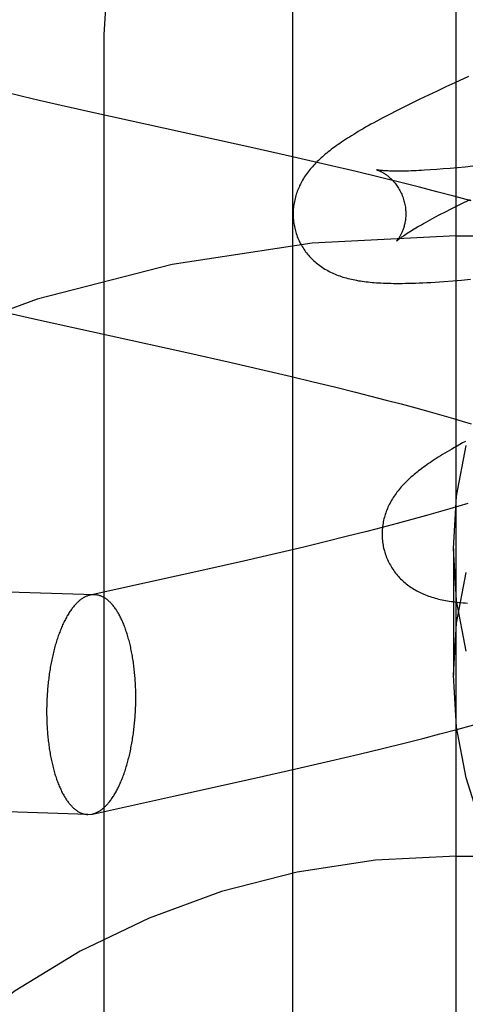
# Model space of a CAD drawing. Header units: inches. Extents: x 0 to 283, y 0 to 183.
# Tile 37 of 81: x 98.6184 to 98.6975, y 94.012 to 94.1866. Entities that reach past the tile are written whole.
import ezdxf

# ---------------------------------------------------------------- set-up
doc = ezdxf.new("R2010")
doc.units = ezdxf.units.IN
doc.header["$LTSCALE"] = 15.583333
doc.header["$MEASUREMENT"] = 0
doc.linetypes.add('HIDDEN', pattern=[0.2, 0.1, -0.1])
doc.layers.add('DEFAULT_2', color=8, linetype='HIDDEN')
doc.layers.add('RIGHTHAND_DOOR_ASSEMBLY', color=7, linetype='CONTINUOUS')

msp = doc.modelspace()

# ---------------------------------------------------------------- linework, layer by layer
at = {"layer": 'DEFAULT_2', "color": 8, "linetype": 'HIDDEN'}
for p, q in [((98.69591, 90.78911), (98.69591, 96.28962)), ((98.63341, 93.44096), (98.63341, 94.18401)), ((98.69813, 94.17655), (98.69567, 94.17544)), ((98.69408, 94.17471), (98.69252, 94.17399)), ((98.69567, 94.17544), (98.69408, 94.17471)), ((98.61894, 94.17303), (98.61613, 94.1737)), ((98.6219, 94.17233), (98.61894, 94.17303)), ((98.69098, 94.17326), (98.68948, 94.17255)), ((98.69252, 94.17399), (98.69098, 94.17326)), ((98.62581, 94.17144), (98.6219, 94.17233)), ((98.63162, 94.17014), (98.62581, 94.17144)), ((98.68663, 94.17115), (98.6853, 94.17048)), ((98.68802, 94.17184), (98.68663, 94.17115)), ((98.68948, 94.17255), (98.68802, 94.17184)), ((98.65981, 94.16392), (98.63162, 94.17014)), ((98.6853, 94.17048), (98.68406, 94.16984)), ((98.66688, 94.16232), (98.65981, 94.16392)), ((98.67301, 94.1609), (98.66688, 94.16232)), ((98.67814, 94.15969), (98.67301, 94.1609)), ((98.69889, 94.16064), (98.69749, 94.1605)), ((98.68225, 94.1587), (98.67814, 94.15969)), ((98.69246, 94.16007), (98.69134, 94.15999)), ((98.69363, 94.16016), (98.69246, 94.16007)), ((98.69487, 94.16026), (98.69363, 94.16016)), ((98.69615, 94.16037), (98.69487, 94.16026)), ((98.69749, 94.1605), (98.69615, 94.16037)), ((98.68635, 94.15768), (98.68225, 94.1587)), ((98.68942, 94.15691), (98.68635, 94.15768)), ((98.69248, 94.15612), (98.68942, 94.15691)), ((98.69552, 94.15532), (98.69248, 94.15612)), ((98.69503, 94.15309), (98.69611, 94.15363)), ((98.69855, 94.15451), (98.69552, 94.15532)), ((98.69611, 94.15363), (98.69725, 94.15419)), ((98.69725, 94.15419), (98.69844, 94.15477)), ((98.69212, 94.15159), (98.69303, 94.15207)), ((98.69303, 94.15207), (98.694, 94.15257)), ((98.694, 94.15257), (98.69503, 94.15309)), ((98.69591, 94.14829), (99.19591, 94.14829)), ((98.6953, 94.14032), (98.69688, 94.14045)), ((98.69688, 94.14045), (98.69848, 94.1406)), ((98.61579, 94.13474), (98.62124, 94.13351)), ((98.62124, 94.13351), (98.6481, 94.12759)), ((98.6481, 94.12759), (98.65596, 94.12583)), ((98.65596, 94.12583), (98.66183, 94.12448)), ((98.66183, 94.12448), (98.66667, 94.12335)), ((98.66667, 94.12335), (98.67051, 94.12243)), ((98.67051, 94.12243), (98.67429, 94.12151)), ((98.67429, 94.12151), (98.67802, 94.12058)), ((98.67802, 94.12058), (98.68077, 94.11988)), ((98.68077, 94.11988), (98.68347, 94.11918)), ((98.68347, 94.11918), (98.68613, 94.11848)), ((98.68613, 94.11848), (98.68874, 94.11777)), ((98.68874, 94.11777), (98.69129, 94.11706)), ((98.69129, 94.11706), (98.69378, 94.11636)), ((98.69378, 94.11636), (98.69541, 94.11589)), ((98.69541, 94.11589), (98.697, 94.11542)), ((98.697, 94.11542), (98.69857, 94.11495)), ((98.69478, 94.09986), (98.69314, 94.09939)), ((98.69638, 94.10033), (98.69478, 94.09986)), ((98.69796, 94.1008), (98.69638, 94.10033)), ((98.68807, 94.09798), (98.68546, 94.09728)), ((98.69064, 94.09869), (98.68807, 94.09798)), ((98.69314, 94.09939), (98.69064, 94.09869)), ((98.68279, 94.09658), (98.68008, 94.09588)), ((98.68546, 94.09728), (98.68279, 94.09658)), ((98.6764, 94.09494), (98.67265, 94.09402)), ((98.68008, 94.09588), (98.6764, 94.09494)), ((98.66885, 94.0931), (98.66403, 94.09196)), ((98.67265, 94.09402), (98.66885, 94.0931)), ((98.69541, 94.09286), (98.69541, 94.07037)), ((98.63175, 94.08464), (98.42427, 94.09109)), ((98.66403, 94.09196), (98.65819, 94.09061)), ((98.65133, 94.08906), (98.63094, 94.08457)), ((98.65819, 94.09061), (98.65133, 94.08906)), ((98.63175, 94.08464), (98.63094, 94.08457)), ((98.69605, 94.06075), (98.69907, 94.06157)), ((98.68997, 94.05916), (98.69302, 94.05995)), ((98.69302, 94.05995), (98.69605, 94.06075)), ((98.68281, 94.05737), (98.68691, 94.05839)), ((98.68691, 94.05839), (98.68997, 94.05916)), ((98.67359, 94.05517), (98.67871, 94.05638)), ((98.67871, 94.05638), (98.68281, 94.05737)), ((98.66748, 94.05375), (98.67359, 94.05517)), ((98.66041, 94.05215), (98.66748, 94.05375)), ((98.63053, 94.04566), (98.42306, 94.05211)), ((98.64576, 94.04891), (98.66041, 94.05215)), ((98.63135, 94.04574), (98.64576, 94.04891)), ((98.63053, 94.04566), (98.63135, 94.04574)), ((98.69591, 94.03829), (99.19591, 94.03829))]:
    msp.add_line(p, q, dxfattribs=at)
for points in [[(98.63341, 94.18401), (98.63405, 94.19362), (98.63595, 94.20307), (98.63908, 94.21221), (98.6434, 94.22088), (98.64883, 94.22892), (98.65528, 94.2362), (98.66266, 94.24259), (98.67082, 94.24799), (98.67964, 94.25229), (98.68895, 94.25541), (98.69859, 94.25731), (98.70841, 94.25795)], [(98.68406, 94.16984), (98.68347, 94.16953), (98.6829, 94.16923), (98.68234, 94.16894), (98.68181, 94.16865), (98.68129, 94.16836), (98.68079, 94.16809), (98.68031, 94.16782), (98.67984, 94.16755), (98.67939, 94.16729), (98.67895, 94.16704), (98.67853, 94.16679), (98.67812, 94.16654), (98.67773, 94.1663), (98.67734, 94.16606), (98.67697, 94.16583), (98.67661, 94.1656), (98.67625, 94.16537), (98.67591, 94.16514), (98.67558, 94.16492), (98.67525, 94.1647), (98.67494, 94.16448), (98.67463, 94.16426), (98.67433, 94.16405), (98.67404, 94.16383), (98.67375, 94.16362), (98.67347, 94.1634), (98.6732, 94.16319), (98.67294, 94.16297), (98.67268, 94.16276), (98.67242, 94.16254)], [(98.67242, 94.16254), (98.67217, 94.16233), (98.67193, 94.16211), (98.67169, 94.1619), (98.67146, 94.16168), (98.67124, 94.16146), (98.67102, 94.16124), (98.6708, 94.16101), (98.67059, 94.16079), (98.67039, 94.16056), (98.67019, 94.16033), (98.67, 94.1601), (98.66981, 94.15987), (98.66963, 94.15964), (98.66945, 94.15941), (98.66928, 94.15917), (98.66912, 94.15893), (98.66896, 94.15869), (98.66881, 94.15845), (98.66866, 94.1582), (98.66852, 94.15795), (98.66838, 94.1577), (98.66826, 94.15745), (98.66813, 94.1572), (98.66802, 94.15695), (98.66791, 94.1567), (98.66781, 94.15645), (98.66771, 94.1562), (98.66762, 94.15594), (98.66753, 94.15569), (98.66745, 94.15543), (98.66738, 94.15517), (98.66731, 94.15491), (98.66725, 94.15464), (98.66719, 94.15438), (98.66714, 94.15411), (98.6671, 94.15384), (98.66706, 94.15357), (98.66703, 94.15329), (98.66701, 94.15302), (98.66699, 94.15274), (98.66698, 94.15247), (98.66697, 94.15219), (98.66698, 94.15191), (98.66699, 94.15163), (98.667, 94.15135), (98.66703, 94.15107), (98.66706, 94.1508), (98.6671, 94.15052), (98.66714, 94.15024), (98.66719, 94.14997), (98.66725, 94.14969), (98.66732, 94.14942), (98.66738, 94.14919)], [(98.68181, 94.16001), (98.6818, 94.16001), (98.68179, 94.16002), (98.68179, 94.16001), (98.6818, 94.16001), (98.68183, 94.16), (98.68186, 94.15999), (98.68189, 94.15998), (98.68194, 94.15997), (98.68199, 94.15995), (98.68204, 94.15993), (98.6821, 94.15991), (98.68217, 94.15988), (98.68224, 94.15985), (98.68232, 94.15982), (98.6824, 94.15978), (98.68249, 94.15974), (98.68258, 94.1597), (98.68267, 94.15965), (98.68277, 94.15959), (98.68287, 94.15954), (98.68297, 94.15948), (98.68308, 94.15941), (98.68319, 94.15934), (98.6833, 94.15927), (98.68342, 94.15919), (98.68354, 94.15911), (98.68366, 94.15902), (98.68378, 94.15892), (98.6839, 94.15882), (98.68403, 94.15871), (98.68416, 94.1586), (98.68429, 94.15848), (98.68442, 94.15836), (98.68455, 94.15823), (98.68468, 94.15809), (98.68481, 94.15794), (98.68494, 94.15779), (98.68507, 94.15763), (98.6852, 94.15746), (98.68533, 94.15729), (98.68546, 94.15711), (98.68558, 94.15692), (98.6857, 94.15673), (98.68582, 94.15653), (98.68594, 94.15633), (98.68604, 94.15611), (98.68615, 94.1559), (98.68625, 94.15568), (98.68634, 94.15545), (98.68643, 94.15522), (98.68651, 94.15499), (98.68659, 94.15475), (98.68665, 94.15454)], [(98.69134, 94.15999), (98.69028, 94.15993), (98.68978, 94.1599), (98.68928, 94.15987), (98.68881, 94.15985), (98.68835, 94.15983), (98.68791, 94.15982), (98.68748, 94.1598), (98.68707, 94.15979), (98.68667, 94.15979), (98.68629, 94.15978), (98.68593, 94.15978), (98.68558, 94.15978), (98.68525, 94.15978), (98.68493, 94.15978), (98.68463, 94.15979), (98.68435, 94.15979), (98.68408, 94.1598), (98.68383, 94.15981), (98.6836, 94.15982), (98.68338, 94.15984), (98.68317, 94.15985), (98.68299, 94.15986), (98.68282, 94.15988), (98.68266, 94.15989), (98.68251, 94.15991), (98.68239, 94.15992), (98.68227, 94.15994), (98.68217, 94.15995), (98.68208, 94.15996), (98.68201, 94.15997), (98.68194, 94.15998), (98.68189, 94.15999), (98.68185, 94.16), (98.68182, 94.16001), (98.68181, 94.16001)], [(98.68665, 94.15454), (98.68671, 94.15433), (98.68676, 94.15409), (98.68681, 94.15385), (98.68686, 94.15361), (98.68689, 94.15336), (98.68692, 94.15312), (98.68694, 94.15288), (98.68696, 94.15265), (98.68697, 94.15241), (98.68697, 94.15218), (98.68696, 94.15195), (98.68695, 94.15173), (98.68694, 94.15151), (98.68692, 94.15129), (98.68689, 94.15109), (98.68686, 94.15088), (98.68683, 94.15068), (98.68679, 94.15049), (98.68675, 94.1503), (98.68671, 94.15012), (98.68666, 94.14995), (98.68661, 94.14978), (98.68656, 94.14962), (98.6865, 94.14946), (98.68645, 94.14931), (98.68639, 94.14917), (98.68634, 94.14903), (98.68628, 94.1489), (98.68622, 94.14877), (98.68616, 94.14865), (98.6861, 94.14853), (98.68605, 94.14842), (98.68599, 94.14831), (98.68593, 94.14821), (98.68587, 94.14812), (98.68582, 94.14803), (98.68577, 94.14794), (98.68571, 94.14787), (98.68566, 94.14779), (98.68561, 94.14772), (98.68557, 94.14766), (98.68552, 94.1476), (98.68548, 94.14755), (98.68545, 94.14751), (98.68541, 94.14747), (98.68538, 94.14743), (98.68536, 94.1474), (98.68534, 94.14738), (98.68532, 94.14736), (98.68531, 94.14735), (98.68531, 94.14735)], [(98.68531, 94.14735), (98.68532, 94.14736), (98.68533, 94.14737), (98.68536, 94.14739), (98.68539, 94.14742), (98.68543, 94.14746), (98.68548, 94.1475), (98.68554, 94.14755), (98.68561, 94.14761), (98.68569, 94.14767), (98.68578, 94.14774), (98.68588, 94.14782), (98.686, 94.14791), (98.68613, 94.148), (98.68627, 94.1481), (98.68642, 94.14821), (98.68659, 94.14833), (98.68677, 94.14845), (98.68697, 94.14858), (98.68718, 94.14872), (98.6874, 94.14887), (98.68764, 94.14902), (98.6879, 94.14918), (98.68817, 94.14935), (98.68845, 94.14952), (98.68875, 94.1497), (98.68906, 94.14989), (98.68939, 94.15008), (98.68974, 94.15028), (98.6901, 94.15048), (98.69047, 94.15069), (98.69086, 94.15091), (98.69127, 94.15113), (98.69169, 94.15136), (98.69212, 94.15159)], [(98.66738, 94.14919), (98.66745, 94.14896), (98.66753, 94.14869), (98.66762, 94.14843), (98.66772, 94.14816), (98.66782, 94.1479), (98.66793, 94.14765), (98.66805, 94.14739), (98.66817, 94.14714), (98.6683, 94.14689), (98.66844, 94.14665), (98.66858, 94.14641), (98.66873, 94.14618), (98.66888, 94.14594), (98.66904, 94.14572), (98.6692, 94.14549), (98.66936, 94.14528), (98.66954, 94.14506), (98.66971, 94.14485), (98.66989, 94.14465), (98.67008, 94.14445), (98.67027, 94.14425), (98.67046, 94.14407), (98.67066, 94.14388), (98.67086, 94.1437), (98.67107, 94.14353), (98.67128, 94.14335), (98.67149, 94.14319), (98.67171, 94.14303), (98.67193, 94.14287), (98.67216, 94.14271), (98.67239, 94.14256), (98.67263, 94.14241), (98.67288, 94.14227), (98.67312, 94.14213), (98.67338, 94.142), (98.67363, 94.14187), (98.67389, 94.14174), (98.67416, 94.14162), (98.67442, 94.14151), (98.67469, 94.1414), (98.67497, 94.14129), (98.67525, 94.14119), (98.67553, 94.14109), (98.67582, 94.141), (98.67611, 94.14091), (98.67641, 94.14083), (98.6767, 94.14075), (98.67701, 94.14067), (98.67731, 94.1406), (98.67762, 94.14053), (98.67794, 94.14047), (98.67825, 94.14041), (98.67858, 94.14035), (98.67891, 94.1403), (98.67924, 94.14025), (98.67958, 94.1402), (98.67992, 94.14016), (98.68028, 94.14012), (98.68064, 94.14008), (98.681, 94.14005), (98.68138, 94.14002), (98.68177, 94.13999), (98.68216, 94.13996), (98.68257, 94.13994), (98.68299, 94.13992), (98.68342, 94.1399), (98.68387, 94.13989), (98.68433, 94.13988), (98.68481, 94.13987), (98.6853, 94.13987), (98.68581, 94.13987), (98.68634, 94.13987), (98.68689, 94.13988), (98.68747, 94.13989), (98.68806, 94.1399), (98.68868, 94.13992), (98.68933, 94.13995), (98.69, 94.13998), (98.69071, 94.14001), (98.69143, 94.14005), (98.69218, 94.1401), (98.69295, 94.14015), (98.69372, 94.1402), (98.6953, 94.14032)], [(98.69758, 94.11184), (98.69706, 94.11156), (98.69656, 94.11128), (98.69608, 94.11101), (98.69561, 94.11075), (98.69516, 94.11049), (98.69473, 94.11024), (98.69431, 94.10999), (98.6939, 94.10974), (98.6935, 94.1095), (98.69312, 94.10926), (98.69274, 94.10903), (98.69238, 94.1088), (98.69203, 94.10857), (98.69168, 94.10834), (98.69135, 94.10812), (98.69103, 94.1079), (98.69071, 94.10768), (98.6904, 94.10746), (98.69011, 94.10724), (98.68981, 94.10703), (98.68953, 94.10682), (98.68925, 94.1066), (98.68898, 94.10639), (98.68871, 94.10617), (98.68846, 94.10596), (98.6882, 94.10575)], [(98.69541, 94.09286), (98.696, 94.10211), (98.69768, 94.11109)], [(98.6882, 94.10575), (98.68795, 94.10553), (98.68771, 94.10531), (98.68748, 94.1051), (98.68725, 94.10488), (98.68702, 94.10466), (98.6868, 94.10444), (98.68659, 94.10421), (98.68638, 94.10399), (98.68617, 94.10376), (98.68597, 94.10354), (98.68578, 94.10331), (98.6856, 94.10307), (98.68541, 94.10284), (98.68524, 94.10261), (98.68507, 94.10237), (98.68491, 94.10213), (98.68475, 94.10189), (98.6846, 94.10165), (98.68445, 94.1014), (98.68431, 94.10116), (98.68417, 94.10091), (98.68404, 94.10066), (98.68392, 94.10041), (98.68381, 94.10016), (98.6837, 94.09991), (98.68359, 94.09965), (98.6835, 94.0994), (98.68341, 94.09915), (98.68332, 94.09889), (98.68324, 94.09863), (98.68317, 94.09837), (98.6831, 94.09811), (98.68304, 94.09785), (98.68298, 94.09758), (98.68293, 94.09731), (98.68289, 94.09704), (98.68285, 94.09677), (98.68282, 94.0965), (98.6828, 94.09622), (98.68278, 94.09595), (98.68277, 94.09567), (98.68277, 94.09539), (98.68277, 94.09512), (98.68278, 94.09484), (98.6828, 94.09456), (98.68282, 94.09428), (98.68285, 94.094), (98.68289, 94.09373), (98.68293, 94.09345), (98.68298, 94.09318), (98.68304, 94.0929), (98.68311, 94.09263), (98.68317, 94.0924)], [(98.69768, 94.07464), (98.696, 94.08362), (98.69541, 94.09286)], [(98.68317, 94.0924), (98.68324, 94.09217), (98.68332, 94.0919), (98.68341, 94.09164), (98.68351, 94.09137), (98.68361, 94.09111), (98.68372, 94.09086), (98.68384, 94.0906), (98.68396, 94.09035), (98.68409, 94.09011), (98.68423, 94.08986), (98.68437, 94.08962), (98.68452, 94.08939), (98.68467, 94.08916), (98.68482, 94.08893), (98.68499, 94.08871), (98.68515, 94.08849), (98.68532, 94.08827), (98.6855, 94.08807), (98.68568, 94.08786), (98.68587, 94.08766), (98.68606, 94.08747), (98.68625, 94.08728), (98.68645, 94.08709), (98.68665, 94.08691), (98.68685, 94.08674), (98.68706, 94.08657), (98.68727, 94.0864), (98.68749, 94.08624), (98.68771, 94.08608), (98.68794, 94.08593), (98.68817, 94.08578), (98.68841, 94.08563), (98.68866, 94.08548), (98.68891, 94.08535), (98.68916, 94.08521), (98.68941, 94.08508), (98.68967, 94.08496), (98.68994, 94.08484), (98.6902, 94.08472), (98.69047, 94.08461), (98.69075, 94.08451), (98.69103, 94.0844), (98.69131, 94.08431), (98.6916, 94.08421), (98.69189, 94.08412), (98.69218, 94.08404), (98.69248, 94.08396), (98.69278, 94.08388), (98.69309, 94.08381), (98.6934, 94.08374), (98.69371, 94.08368), (98.69403, 94.08362), (98.69435, 94.08356), (98.69468, 94.08351), (98.69501, 94.08346), (98.69535, 94.08341), (98.69569, 94.08337), (98.69604, 94.08333), (98.69639, 94.08329), (98.69676, 94.08326), (98.69713, 94.08323), (98.69751, 94.0832), (98.6979, 94.08317)], [(98.69541, 94.07037), (98.696, 94.07962), (98.69768, 94.0886)], [(98.63094, 94.08457), (98.6309, 94.08456), (98.63078, 94.08453), (98.63066, 94.08449), (98.63054, 94.08445), (98.63042, 94.08441), (98.63031, 94.08436), (98.63019, 94.08431), (98.63007, 94.08425), (98.62995, 94.08419), (98.62983, 94.08413), (98.62971, 94.08406), (98.6296, 94.08399), (98.62948, 94.08391), (98.62936, 94.08383), (98.62925, 94.08374), (98.62913, 94.08365), (98.62902, 94.08355), (98.6289, 94.08345), (98.62879, 94.08335), (98.62867, 94.08324), (98.62856, 94.08313), (98.62845, 94.08302), (98.62833, 94.0829), (98.62822, 94.08277), (98.62811, 94.08265), (98.628, 94.08251), (98.62789, 94.08238), (98.62778, 94.08224), (98.62768, 94.08209), (98.62757, 94.08195), (98.62746, 94.0818), (98.62736, 94.08164), (98.62725, 94.08148), (98.62715, 94.08132), (98.62705, 94.08115), (98.62695, 94.08098), (98.62684, 94.08081), (98.62674, 94.08063), (98.62665, 94.08045), (98.62655, 94.08027), (98.62645, 94.08008), (98.62636, 94.07989), (98.62626, 94.07969), (98.62617, 94.0795), (98.62607, 94.0793), (98.62598, 94.07909), (98.62589, 94.07888), (98.6258, 94.07867), (98.62572, 94.07846), (98.62563, 94.07824), (98.62555, 94.07802), (98.62546, 94.0778), (98.62538, 94.07758), (98.6253, 94.07735), (98.62522, 94.07712), (98.62514, 94.07688), (98.62506, 94.07665), (98.62499, 94.07641), (98.62491, 94.07617), (98.62484, 94.07592), (98.62477, 94.07567), (98.6247, 94.07543), (98.62463, 94.07517), (98.62456, 94.07492), (98.6245, 94.07467), (98.62443, 94.07441), (98.62437, 94.07415), (98.62431, 94.07388), (98.62425, 94.07362), (98.62419, 94.07335), (98.62413, 94.07309), (98.62408, 94.07282), (98.62403, 94.07255), (98.62398, 94.07227), (98.62393, 94.072), (98.62388, 94.07172), (98.62383, 94.07144), (98.62379, 94.07116), (98.62374, 94.07088), (98.6237, 94.0706), (98.62366, 94.07032), (98.62362, 94.07003), (98.62359, 94.06975), (98.62355, 94.06946), (98.62352, 94.06917), (98.62349, 94.06888), (98.62346, 94.06859), (98.62343, 94.0683), (98.6234, 94.06801), (98.62338, 94.06772), (98.62336, 94.06743), (98.62334, 94.06714), (98.62332, 94.06684), (98.6233, 94.06655), (98.62329, 94.06626), (98.62327, 94.06596), (98.62326, 94.06567), (98.62325, 94.06537), (98.62324, 94.06508), (98.62324, 94.06479), (98.62323, 94.06449), (98.62323, 94.0642), (98.62323, 94.0639)], [(98.63905, 94.0664), (98.63905, 94.06669), (98.63905, 94.06699), (98.63904, 94.06728), (98.63904, 94.06757), (98.63903, 94.06786), (98.63902, 94.06815), (98.63901, 94.06844), (98.63899, 94.06873), (98.63898, 94.06902), (98.63896, 94.06931), (98.63894, 94.0696), (98.63892, 94.06988), (98.6389, 94.07017), (98.63888, 94.07045), (98.63885, 94.07074), (98.63882, 94.07102), (98.63879, 94.0713), (98.63876, 94.07158), (98.63873, 94.07185), (98.63869, 94.07213), (98.63866, 94.0724), (98.63862, 94.07268), (98.63858, 94.07295), (98.63854, 94.07322), (98.63849, 94.07348), (98.63845, 94.07375), (98.6384, 94.07401), (98.63836, 94.07427), (98.63831, 94.07453), (98.63825, 94.07479), (98.6382, 94.07504), (98.63815, 94.0753), (98.63809, 94.07555), (98.63803, 94.07579), (98.63797, 94.07604), (98.63791, 94.07628), (98.63785, 94.07652), (98.63778, 94.07676), (98.63772, 94.077), (98.63765, 94.07723), (98.63758, 94.07746), (98.63751, 94.07768), (98.63744, 94.07791), (98.63737, 94.07813), (98.63729, 94.07835), (98.63722, 94.07856), (98.63714, 94.07877), (98.63706, 94.07898), (98.63698, 94.07919), (98.6369, 94.07939), (98.63682, 94.07959), (98.63674, 94.07979), (98.63665, 94.07998), (98.63656, 94.08017), (98.63648, 94.08036), (98.63639, 94.08054), (98.6363, 94.08072), (98.63621, 94.08089), (98.63611, 94.08106), (98.63602, 94.08123), (98.63593, 94.0814), (98.63583, 94.08156), (98.63573, 94.08172), (98.63563, 94.08187), (98.63554, 94.08202), (98.63544, 94.08216), (98.63534, 94.08231), (98.63523, 94.08244), (98.63513, 94.08258), (98.63503, 94.08271), (98.63492, 94.08283), (98.63482, 94.08295), (98.63471, 94.08307), (98.6346, 94.08319), (98.6345, 94.0833), (98.63439, 94.0834), (98.63428, 94.0835), (98.63417, 94.0836), (98.63406, 94.08369), (98.63395, 94.08378), (98.63383, 94.08387), (98.63372, 94.08395), (98.63361, 94.08402), (98.63349, 94.08409), (98.63338, 94.08416), (98.63327, 94.08422), (98.63315, 94.08428), (98.63303, 94.08434), (98.63292, 94.08439), (98.6328, 94.08443), (98.63268, 94.08447), (98.63257, 94.08451), (98.63245, 94.08454), (98.63233, 94.08457), (98.63221, 94.08459), (98.63209, 94.08461), (98.63198, 94.08463), (98.63186, 94.08464), (98.63175, 94.08464)], [(98.7291, 94.0077), (98.72169, 94.01338), (98.71503, 94.01987), (98.70922, 94.02712), (98.70435, 94.03498), (98.70049, 94.04337), (98.69768, 94.05215), (98.696, 94.06113), (98.69541, 94.07037)], [(98.63135, 94.04574), (98.63138, 94.04575), (98.6315, 94.04578), (98.63162, 94.04581), (98.63174, 94.04585), (98.63186, 94.04589), (98.63198, 94.04594), (98.63209, 94.04599), (98.63221, 94.04605), (98.63233, 94.04611), (98.63245, 94.04617), (98.63257, 94.04624), (98.63268, 94.04632), (98.6328, 94.04639), (98.63292, 94.04648), (98.63303, 94.04656), (98.63315, 94.04665), (98.63327, 94.04675), (98.63338, 94.04685), (98.63349, 94.04695), (98.63361, 94.04706), (98.63372, 94.04717), (98.63383, 94.04729), (98.63395, 94.04741), (98.63406, 94.04753), (98.63417, 94.04766), (98.63428, 94.04779), (98.63439, 94.04792), (98.6345, 94.04806), (98.6346, 94.04821), (98.63471, 94.04836), (98.63482, 94.04851), (98.63492, 94.04866), (98.63503, 94.04882), (98.63513, 94.04898), (98.63523, 94.04915), (98.63534, 94.04932), (98.63544, 94.04949), (98.63554, 94.04967), (98.63563, 94.04985), (98.63573, 94.05003), (98.63583, 94.05022), (98.63593, 94.05041), (98.63602, 94.05061), (98.63611, 94.05081), (98.63621, 94.05101), (98.6363, 94.05121), (98.63639, 94.05142), (98.63648, 94.05163), (98.63656, 94.05184), (98.63665, 94.05206), (98.63674, 94.05228), (98.63682, 94.0525), (98.6369, 94.05273), (98.63698, 94.05295), (98.63706, 94.05319), (98.63714, 94.05342), (98.63722, 94.05366), (98.63729, 94.05389), (98.63737, 94.05414), (98.63744, 94.05438), (98.63751, 94.05463), (98.63758, 94.05488), (98.63765, 94.05513), (98.63772, 94.05538), (98.63778, 94.05564), (98.63785, 94.05589), (98.63791, 94.05615), (98.63797, 94.05642), (98.63803, 94.05668), (98.63809, 94.05695), (98.63815, 94.05722), (98.6382, 94.05748), (98.63825, 94.05776), (98.63831, 94.05803), (98.63836, 94.0583), (98.6384, 94.05858), (98.63845, 94.05886), (98.63849, 94.05914), (98.63854, 94.05942), (98.63858, 94.0597), (98.63862, 94.05998), (98.63866, 94.06027), (98.63869, 94.06055), (98.63873, 94.06084), (98.63876, 94.06113), (98.63879, 94.06142), (98.63882, 94.06171), (98.63885, 94.062), (98.63888, 94.06229), (98.6389, 94.06258), (98.63892, 94.06287), (98.63894, 94.06316), (98.63896, 94.06346), (98.63898, 94.06375), (98.63899, 94.06404), (98.63901, 94.06434), (98.63902, 94.06463), (98.63903, 94.06493), (98.63904, 94.06522), (98.63904, 94.06552), (98.63905, 94.06581), (98.63905, 94.0661), (98.63905, 94.0664)], [(98.62323, 94.0639), (98.62323, 94.06361), (98.62323, 94.06332), (98.62324, 94.06302), (98.62324, 94.06273), (98.62325, 94.06244), (98.62326, 94.06215), (98.62327, 94.06186), (98.62329, 94.06157), (98.6233, 94.06128), (98.62332, 94.06099), (98.62334, 94.0607), (98.62336, 94.06042), (98.62338, 94.06013), (98.6234, 94.05985), (98.62343, 94.05957), (98.62346, 94.05928), (98.62349, 94.059), (98.62352, 94.05873), (98.62355, 94.05845), (98.62359, 94.05817), (98.62362, 94.0579), (98.62366, 94.05763), (98.6237, 94.05736), (98.62374, 94.05709), (98.62379, 94.05682), (98.62383, 94.05655), (98.62388, 94.05629), (98.62393, 94.05603), (98.62398, 94.05577), (98.62403, 94.05551), (98.62408, 94.05526), (98.62413, 94.05501), (98.62419, 94.05476), (98.62425, 94.05451), (98.62431, 94.05426), (98.62437, 94.05402), (98.62443, 94.05378), (98.6245, 94.05354), (98.62456, 94.05331), (98.62463, 94.05307), (98.6247, 94.05284), (98.62477, 94.05262), (98.62484, 94.05239), (98.62491, 94.05217), (98.62499, 94.05195), (98.62506, 94.05174), (98.62514, 94.05153), (98.62522, 94.05132), (98.6253, 94.05111), (98.62538, 94.05091), (98.62546, 94.05071), (98.62555, 94.05051), (98.62563, 94.05032), (98.62572, 94.05013), (98.6258, 94.04995), (98.62589, 94.04976), (98.62598, 94.04958), (98.62607, 94.04941), (98.62617, 94.04924), (98.62626, 94.04907), (98.62636, 94.0489), (98.62645, 94.04874), (98.62655, 94.04859), (98.62665, 94.04843), (98.62674, 94.04828), (98.62684, 94.04814), (98.62695, 94.048), (98.62705, 94.04786), (98.62715, 94.04772), (98.62725, 94.04759), (98.62736, 94.04747), (98.62746, 94.04735), (98.62757, 94.04723), (98.62768, 94.04712), (98.62778, 94.04701), (98.62789, 94.0469), (98.628, 94.0468), (98.62811, 94.0467), (98.62822, 94.04661), (98.62833, 94.04652), (98.62845, 94.04644), (98.62856, 94.04636), (98.62867, 94.04628), (98.62879, 94.04621), (98.6289, 94.04614), (98.62902, 94.04608), (98.62913, 94.04602), (98.62925, 94.04597), (98.62936, 94.04592), (98.62948, 94.04587), (98.6296, 94.04583), (98.62971, 94.04579), (98.62983, 94.04576), (98.62995, 94.04573), (98.63007, 94.04571), (98.63019, 94.04569), (98.63031, 94.04568), (98.63042, 94.04567), (98.63053, 94.04566)]]:
    msp.add_lwpolyline(points, dxfattribs=at)
for radius in [0.25, 0.14]:
    msp.add_arc((98.69591, 93.89829), radius, 90, 270, dxfattribs=at)
at = {"layer": 'RIGHTHAND_DOOR_ASSEMBLY', "color": 3, "linetype": 'Continuous'}
msp.add_line((98.66691, 85.50629), (98.66691, 102.00629), dxfattribs=at)

doc.saveas('drawing.dxf')
